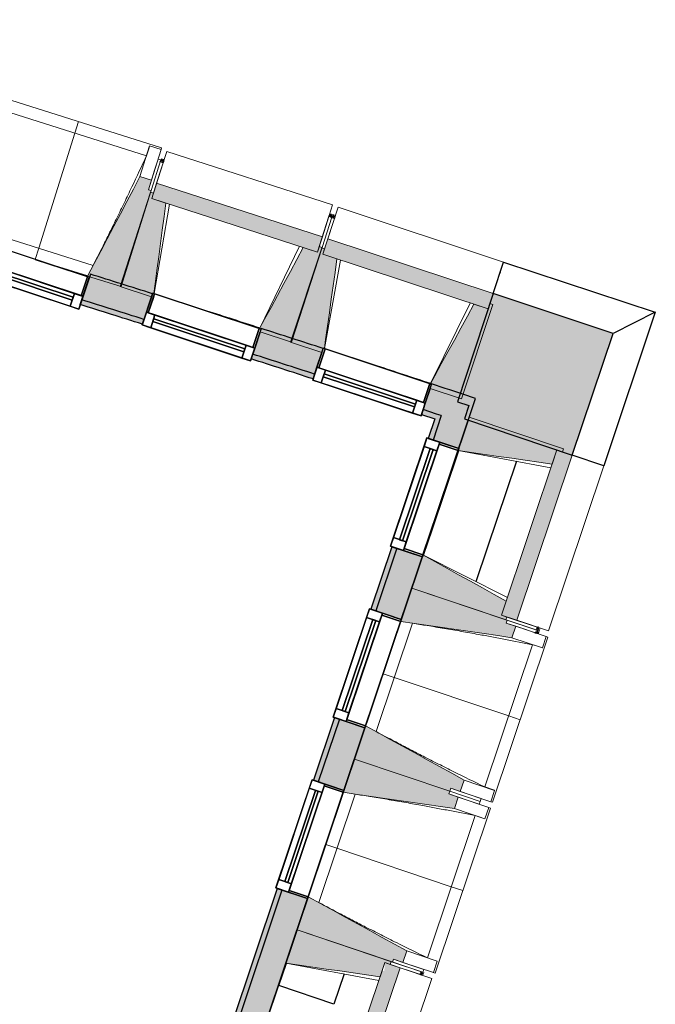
# Model space of a CAD drawing. Header units: centimetres. Extents: x -3926 to 10306, y -31136 to 469.
# Tile 127 of 148: x 1822 to 2140, y -3261 to -2769. Entities that reach past the tile are written whole.
import ezdxf

# ---------------------------------------------------------------- set-up
doc = ezdxf.new("R2010")
doc.units = ezdxf.units.CM
doc.linetypes.add('Tiret_2_', pattern=[0.25, 0.125, -0.125])
for name, color, linetype, lineweight in [('0-1', 7, 'Continuous', 5), ('COTGEN', 7, 'Continuous', 30), ('COTGEN-50', 7, 'Continuous', 30), ('MENUISERIES', 7, 'Continuous', 18), ('MENUISERIES-1', 7, 'Continuous', 25), ('MUR', 7, 'Continuous', 25), ('MUR_C', 7, 'Continuous', 25), ('OSSATURE', 7, 'Continuous', 18), ('OSSATURE_C', 7, 'Continuous', 18), ('SOL', 7, 'Continuous', 25), ('Z', 7, 'Continuous', 18)]:
    doc.layers.add(name, color=color, linetype=linetype, lineweight=lineweight)
doc.layers.add('A-ANNO-NPLT', color=7, linetype='Continuous', lineweight=25, plot=False)
for name, color, linetype, lineweight, true_color in [('A-GLAZ-GLAS', 7, 'Continuous', 25, 0x5c63b1), ('ANNOTATIONS-6', 4, 'Tiret_2_', 100, 0x00ffff), ('HACHURE-1', 7, 'Continuous', 25, 0x787878), ('HACHURE_C-1', 6, 'Continuous', 25, 0xff00ff), ('HACHURE_C-2', 6, 'Continuous', 5, 0xff00ff), ('MENUISERIES-2', 7, 'Continuous', 25, 0x5c63b1), ('MUR-1', 5, 'Continuous', 25, 0x0000ff), ('MUR_C-1', 6, 'Continuous', 25, 0xff00ff), ('OSSATURE-1', 7, 'Continuous', 5, 0x787878), ('OSSATURE-2', 5, 'Continuous', 25, 0x0000ff)]:
    doc.layers.add(name, color=color, linetype=linetype, lineweight=lineweight, true_color=true_color)
doc.styles.add('Trebuchet MS_1', font='trebuc.ttf', dxfattribs={"height": 12})
doc.dimstyles.new('Cotes_linéaires', dxfattribs={"dimscale": 30.48, "dimtxt": 12.371411, "dimasz": 0.520833, "dimexe": 0.328084, "dimexo": 0, "dimgap": 0.246063, "dimtad": 1, "dimlfac": 0.01, "dimrnd": 0.01, "dimzin": 0, "dimdsep": 46, "dimtxsty": 'Trebuchet MS_1', "dimblk1": 'OBLIQUE', "dimblk2": 'OBLIQUE', "dimsah": 1, "dimcen": 0.09, "dimazin": 0, "dimtfac": 1, "dimtdec": 4, "dimtix": 1, "dimtmove": 0, "dimatfit": 3, "dimfxl": 1, "dimtvp": 1, "dimtfill": 1, "dimtolj": 1, "dimtzin": 0, "dimarcsym": 2})

# ---------------------------------------------------------------- blocks, each defined once
blk = doc.blocks.new('XXX_VIDE FENETRE - 550-V19-2021_015_1113_DCE_1_100_N0_cloison')
at = {"layer": 'A-ANNO-NPLT'}
for p, q in [((-28.5, 0), (-28.5, -10)), ((-27.5, 0), (-28.5, 0)), ((-27.5, -10), (-27.5, 0)), ((28.5, 0), (27.5, 0)), ((27.5, 0), (27.5, -10)), ((28.5, -10), (28.5, 0)), ((-28.5, -10), (-27.5, -10)), ((-24, -10), (-28.5, -10)), ((-28.5, -10), (-28.5, -16.75)), ((-24, -16.75), (-24, -10)), ((24, -10), (24, -16.75)), ((28.5, -10), (24, -10)), ((27.5, -10), (28.5, -10)), ((28.5, -16.75), (28.5, -10)), ((-28.5, -16.75), (-24, -16.75)), ((24, -16.75), (28.5, -16.75))]:
    blk.add_line(p, q, dxfattribs=at)
at = {"layer": 'A-GLAZ-GLAS'}
for p, q in [((24, -12), (-24, -12)), ((-24, -12), (-24, -13.5)), ((-24, -13.5), (24, -13.5)), ((24, -13.5), (24, -12))]:
    blk.add_line(p, q, dxfattribs=at)
at = {"layer": 'MENUISERIES-1'}
for p, q in [((-28.5, 0), (28.5, 0)), ((-28.5, -10), (-28.5, 0)), ((-27.5, 0), (-27.5, -10)), ((27.5, 0), (-27.5, 0)), ((27.5, -10), (27.5, 0)), ((28.5, 0), (28.5, -10)), ((28.5, -10), (-28.5, -10)), ((-28.5, -16.75), (-28.5, -10)), ((-28.5, -10), (28.5, -10)), ((-27.5, -10), (27.5, -10)), ((-24, -10), (-24, -16.75)), ((24, -10), (-24, -10)), ((24, -16.75), (24, -10)), ((28.5, -10), (28.5, -16.75)), ((28.5, -16.75), (-28.5, -16.75)), ((-24, -16.75), (24, -16.75))]:
    blk.add_line(p, q, dxfattribs=at)
at = {"layer": 'MENUISERIES-2'}
for p, q in [((-24, -13.5), (-24, -12)), ((-24, -12), (24, -12)), ((24, -13.5), (-24, -13.5)), ((24, -12), (24, -13.5))]:
    blk.add_line(p, q, dxfattribs=at)
blk = doc.blocks.new('XXX_VIDE FENETRE - 550-V20-2021_015_1113_DCE_1_100_N0_cloison')
at = {"layer": 'A-ANNO-NPLT'}
for p, q in [((-28.5, 0), (-28.5, -10)), ((-27.5, 0), (-28.5, 0)), ((-27.5, -10), (-27.5, 0)), ((28.5, 0), (27.5, 0)), ((27.5, 0), (27.5, -10)), ((28.5, -10), (28.5, 0)), ((-28.5, -10), (-27.5, -10)), ((-24, -10), (-28.5, -10)), ((-28.5, -10), (-28.5, -16.75)), ((-24, -16.75), (-24, -10)), ((24, -10), (24, -16.75)), ((28.5, -10), (24, -10)), ((27.5, -10), (28.5, -10)), ((28.5, -16.75), (28.5, -10)), ((-28.5, -16.75), (-24, -16.75)), ((24, -16.75), (28.5, -16.75))]:
    blk.add_line(p, q, dxfattribs=at)
at = {"layer": 'A-GLAZ-GLAS'}
for p, q in [((24, -12), (-24, -12)), ((-24, -12), (-24, -13.5)), ((-24, -13.5), (24, -13.5)), ((24, -13.5), (24, -12))]:
    blk.add_line(p, q, dxfattribs=at)
at = {"layer": 'MENUISERIES-1'}
for p, q in [((-27.91, 0), (27.91, 0)), ((-27.5, 0), (-27.5, -10)), ((27.5, 0), (-27.5, 0)), ((27.5, -10), (27.5, 0)), ((-28.5, -10), (-28.5, -2.25)), ((28.5, -2.25), (28.5, -10)), ((28.5, -10), (-28.5, -10)), ((-28.5, -16.75), (-28.5, -10)), ((-28.5, -10), (28.5, -10)), ((-27.5, -10), (27.5, -10)), ((-24, -10), (-24, -16.75)), ((24, -10), (-24, -10)), ((24, -16.75), (24, -10)), ((28.5, -10), (28.5, -16.75)), ((28.5, -16.75), (-28.5, -16.75)), ((-24, -16.75), (24, -16.75))]:
    blk.add_line(p, q, dxfattribs=at)
at = {"layer": 'MENUISERIES-2'}
for p, q in [((-24, -13.5), (-24, -12)), ((-24, -12), (24, -12)), ((24, -13.5), (-24, -13.5)), ((24, -12), (24, -13.5))]:
    blk.add_line(p, q, dxfattribs=at)
blk = doc.blocks.new('XXX_VIDE FENETRE - 550-V21-2021_015_1113_DCE_1_100_N0_cloison')
at = {"layer": 'A-ANNO-NPLT'}
for p, q in [((-28.5, 0), (-28.5, -10)), ((-27.5, 0), (-28.5, 0)), ((-27.5, -10), (-27.5, 0)), ((28.5, 0), (27.5, 0)), ((27.5, 0), (27.5, -10)), ((28.5, -10), (28.5, 0)), ((-28.5, -10), (-27.5, -10)), ((-24, -10), (-28.5, -10)), ((-28.5, -10), (-28.5, -16.75)), ((-24, -16.75), (-24, -10)), ((24, -10), (24, -16.75)), ((28.5, -10), (24, -10)), ((27.5, -10), (28.5, -10)), ((28.5, -16.75), (28.5, -10)), ((-28.5, -16.75), (-24, -16.75)), ((24, -16.75), (28.5, -16.75))]:
    blk.add_line(p, q, dxfattribs=at)
at = {"layer": 'A-GLAZ-GLAS'}
for p, q in [((24, -12), (-24, -12)), ((-24, -12), (-24, -13.5)), ((-24, -13.5), (24, -13.5)), ((24, -13.5), (24, -12))]:
    blk.add_line(p, q, dxfattribs=at)
at = {"layer": 'MENUISERIES-1'}
for p, q in [((-27.85, 0), (27.78, 0)), ((-27.5, 0), (-27.5, -1.85)), ((27.5, 0), (-27.5, 0)), ((27.5, -10), (27.5, 0)), ((-28.5, -10), (-28.5, -1.92)), ((-27.5, -1.92), (-27.5, -10)), ((28.5, -1.51), (28.5, -10)), ((28.5, -10), (-28.5, -10)), ((-28.5, -16.75), (-28.5, -10)), ((-28.5, -10), (28.5, -10)), ((-27.5, -10), (27.5, -10)), ((-24, -10), (-24, -16.75)), ((24, -10), (-24, -10)), ((24, -16.75), (24, -10)), ((28.5, -10), (28.5, -16.75)), ((28.5, -16.75), (-28.5, -16.75)), ((-24, -16.75), (24, -16.75))]:
    blk.add_line(p, q, dxfattribs=at)
at = {"layer": 'MENUISERIES-2'}
for p, q in [((-24, -13.5), (-24, -12)), ((-24, -12), (24, -12)), ((24, -13.5), (-24, -13.5)), ((24, -12), (24, -13.5))]:
    blk.add_line(p, q, dxfattribs=at)
blk = doc.blocks.new('XXX_VIDE FENETRE - 550-V22-2021_015_1113_DCE_1_100_N0_cloison')
at = {"layer": 'A-ANNO-NPLT'}
for p, q in [((-28.5, 0), (-28.5, -10)), ((-27.5, 0), (-28.5, 0)), ((-27.5, -10), (-27.5, 0)), ((28.5, 0), (27.5, 0)), ((27.5, 0), (27.5, -10)), ((28.5, -10), (28.5, 0)), ((-28.5, -10), (-27.5, -10)), ((-24, -10), (-28.5, -10)), ((-28.5, -10), (-28.5, -16.75)), ((-24, -16.75), (-24, -10)), ((24, -10), (24, -16.75)), ((28.5, -10), (24, -10)), ((27.5, -10), (28.5, -10)), ((28.5, -16.75), (28.5, -10)), ((-28.5, -16.75), (-24, -16.75)), ((24, -16.75), (28.5, -16.75))]:
    blk.add_line(p, q, dxfattribs=at)
at = {"layer": 'A-GLAZ-GLAS'}
for p, q in [((24, -12), (-24, -12)), ((-24, -12), (-24, -13.5)), ((-24, -13.5), (24, -13.5)), ((24, -13.5), (24, -12))]:
    blk.add_line(p, q, dxfattribs=at)
at = {"layer": 'MENUISERIES-1'}
for p, q in [((-27.5, 0), (-27.5, -10)), ((27.5, 0), (-27.5, 0)), ((0, 0), (28.5, 0)), ((27.5, -10), (27.5, 0)), ((28.5, 0), (28.5, -10)), ((-28.5, -10), (-28.5, -0.49)), ((28.5, -10), (-28.5, -10)), ((-28.5, -16.75), (-28.5, -10)), ((-28.5, -10), (28.5, -10)), ((-27.5, -10), (27.5, -10)), ((-24, -10), (-24, -16.75)), ((24, -10), (-24, -10)), ((24, -16.75), (24, -10)), ((28.5, -10), (28.5, -16.75)), ((28.5, -16.75), (-28.5, -16.75)), ((-24, -16.75), (24, -16.75))]:
    blk.add_line(p, q, dxfattribs=at)
at = {"layer": 'MENUISERIES-2'}
for p, q in [((-24, -13.5), (-24, -12)), ((-24, -12), (24, -12)), ((24, -13.5), (-24, -13.5)), ((24, -12), (24, -13.5))]:
    blk.add_line(p, q, dxfattribs=at)
blk = doc.blocks.new('B02_ARC_rvt-1-2021_015_1113_DCE_1_100_N0_cloison')
at = {"layer": 'HACHURE_C-1'}
h = blk.add_hatch(color=256, dxfattribs=at)
h.paths.add_polyline_path([(2029.51, -2968.53), (2030.31, -2966.16), (2023.62, -2963.95), (2022.83, -2966.33), (2026.96, -2967.69)])
h.paths.add_polyline_path([(1968.65, -2948.64), (1969.43, -2946.26), (1938.47, -2936.27), (1937.69, -2938.64), (1968.46, -2948.58)])
h.paths.add_polyline_path([(1883.38, -2921.31), (1884.17, -2918.93), (1853.17, -2909.15), (1852.38, -2911.52), (1883.25, -2921.27)])
h.paths.add_polyline_path([(1797.96, -2894.55), (1798.74, -2892.17), (1767.93, -2882.67), (1767.2, -2885.06), (1797.52, -2894.41)])
h.paths.add_polyline_path([(1712.67, -2868.44), (1713.41, -2866.05), (1682.36, -2856.7), (1681.64, -2859.1), (1712.25, -2868.32)])
h.paths.add_polyline_path([(1627.01, -2842.84), (1627.73, -2840.44), (1596.53, -2831.27), (1595.81, -2833.67), (1626.69, -2842.74)])
h.paths.add_polyline_path([(1541.07, -2817.77), (1541.79, -2815.37), (1510.53, -2806.41), (1509.81, -2808.8), (1540.88, -2817.71)])
h.paths.add_polyline_path([(1454.96, -2793.26), (1455.68, -2790.87), (1425, -2782.28), (1424.33, -2784.69), (1454.88, -2793.24)])
h = blk.add_hatch(color=256, dxfattribs=at)
h.paths.add_polyline_path([(1849.21, -3555.57), (1965.92, -3208.12), (1953.12, -3203.82), (1836.41, -3551.3), (1846.9, -3554.8)])
h.paths.add_polyline_path([(1984.07, -3154.08), (1994.57, -3122.8), (1981.78, -3118.5), (1971.27, -3149.79), (1983.75, -3153.98)])
h.paths.add_polyline_path([(2012.72, -3068.77), (2023.23, -3037.49), (2010.43, -3033.19), (1999.93, -3064.47), (2012.4, -3068.66)])
h.paths.add_polyline_path([(2041.38, -2983.45), (2049.8, -2958.37), (2036.98, -2954.14), (2028.58, -2979.15), (2041.06, -2983.35)])
at = {"layer": 'HACHURE_C-2'}
h = blk.add_hatch(color=256, dxfattribs=at)
h.paths.add_polyline_path([(2032.68, -2966.94), (2036.98, -2954.14), (2027.86, -2951.14), (2023.62, -2963.95), (2031.5, -2966.55)])
h.paths.add_polyline_path([(1969.43, -2946.26), (1973.68, -2933.45), (1942.72, -2923.45), (1938.47, -2936.27), (1968.65, -2946.01)])
h.paths.add_polyline_path([(1884.17, -2918.93), (1888.38, -2906.11), (1857.41, -2896.33), (1853.17, -2909.15), (1883.38, -2918.69)])
h.paths.add_polyline_path([(1798.74, -2892.17), (1802.99, -2879.36), (1771.9, -2869.77), (1767.93, -2882.67), (1797.96, -2891.93)])
h.paths.add_polyline_path([(1713.41, -2866.05), (1717.37, -2853.15), (1686.23, -2843.77), (1682.36, -2856.7), (1712.67, -2865.83)])
h.paths.add_polyline_path([(1627.73, -2840.44), (1631.6, -2827.51), (1600.4, -2818.34), (1596.53, -2831.27), (1627.01, -2840.23)])
h.paths.add_polyline_path([(1541.79, -2815.37), (1545.66, -2802.44), (1514.4, -2793.47), (1510.53, -2806.41), (1541.07, -2815.17)])
h.paths.add_polyline_path([(1455.68, -2790.87), (1459.55, -2777.93), (1428.64, -2769.29), (1425, -2782.28), (1454.96, -2790.67)])
h = blk.add_hatch(color=256, dxfattribs=at)
h.paths.add_polyline_path([(1837.2, -3548.93), (1953.12, -3203.82), (1950.75, -3203.02), (1834.83, -3548.14), (1836.41, -3548.66)])
h.paths.add_polyline_path([(1971.27, -3149.79), (1981.78, -3118.5), (1979.41, -3117.71), (1968.9, -3148.99)])
h.paths.add_polyline_path([(1999.93, -3064.47), (2010.43, -3033.19), (2008.06, -3032.39), (1997.56, -3063.67)])
h.paths.add_polyline_path([(2028.58, -2979.15), (2032.68, -2966.94), (2030.31, -2966.16), (2026.21, -2978.36)])
at = {"layer": 'MUR'}
for p, q in [((1852.38, -2911.52), (1857, -2897.57)), ((1887.92, -2907.62), (1883.38, -2921.31)), ((1937.69, -2938.64), (1942.15, -2925.15)), ((1973.02, -2935.43), (1968.65, -2948.64)), ((2022.83, -2966.33), (2027.13, -2953.36)), ((2041.38, -2983.45), (2026.21, -2978.36)), ((2041.38, -2983.45), (2023.23, -3037.49)), ((2008.06, -3032.39), (2023.23, -3037.49)), ((2012.72, -3068.77), (1997.56, -3063.67)), ((2012.72, -3068.77), (1994.57, -3122.8)), ((1979.41, -3117.71), (1994.57, -3122.8)), ((1984.07, -3154.08), (1968.9, -3148.99)), ((1984.07, -3154.08), (1965.92, -3208.12)), ((1950.75, -3203.02), (1965.92, -3208.12))]:
    blk.add_line(p, q, dxfattribs=at)
for start, end in [(72.178878, 72.296063), (71.801413, 71.919022)]:
    blk.add_arc((-2221.98, -15876.35), 13605.96, start, end, dxfattribs=at)
at = {"layer": 'MUR_C-1'}
for p, q in [((1857.41, -2896.33), (1852.38, -2911.52)), ((1883.38, -2921.31), (1888.41, -2906.12)), ((1942.72, -2923.45), (1937.69, -2938.64)), ((1968.65, -2948.64), (1973.68, -2933.45)), ((2027.86, -2951.14), (2022.83, -2966.33)), ((2034.61, -2953.36), (2027.86, -2951.14)), ((2041.38, -2983.45), (2049.8, -2958.37)), ((2030.31, -2966.16), (2023.62, -2963.95)), ((2022.83, -2966.33), (2029.51, -2968.53)), ((2029.51, -2968.53), (2026.21, -2978.36)), ((2032.68, -2966.94), (2028.58, -2979.15)), ((2026.21, -2978.36), (2041.38, -2983.45)), ((2008.06, -3032.39), (1997.56, -3063.67)), ((2023.23, -3037.49), (2008.06, -3032.39)), ((2010.43, -3033.19), (1999.93, -3064.47)), ((2012.72, -3068.77), (2023.23, -3037.49)), ((1997.56, -3063.67), (2012.72, -3068.77)), ((1979.41, -3117.71), (1968.9, -3148.99)), ((1981.78, -3118.5), (1971.27, -3149.79)), ((1994.57, -3122.8), (1979.41, -3117.71)), ((1984.07, -3154.08), (1994.57, -3122.8)), ((1968.9, -3148.99), (1984.07, -3154.08)), ((1950.75, -3203.02), (1834.83, -3548.14)), ((1953.12, -3203.82), (1837.2, -3548.93)), ((1965.92, -3208.12), (1950.75, -3203.02)), ((1850.01, -3553.2), (1965.92, -3208.12))]:
    blk.add_line(p, q, dxfattribs=at)
at = {"layer": 'MUR_C-1', "flags": 128}
for points in [[(2036.98, -2954.14), (2035.8, -2953.75), (2034.61, -2953.36)], [(2049.8, -2958.37), (2043.39, -2956.26), (2036.98, -2954.14)], [(2032.68, -2966.94), (2031.5, -2966.55), (2030.31, -2966.16)]]:
    blk.add_lwpolyline(points, dxfattribs=at)
at = {"layer": 'MUR_C-1'}
for radius, start, end in [(13605.96, 72.416087, 72.552982), (13592.46, 72.41683, 72.553861), (13589.96, 72.416968, 72.554024), (13605.96, 72.03904, 72.176041), (13589.96, 72.039477, 72.17664), (13592.46, 72.039409, 72.176546)]:
    blk.add_arc((-2221.98, -15876.35), radius, start, end, dxfattribs=at)
at = {"layer": 'SOL'}
for p, q in [((1926.82, -2918.35), (1929.84, -2919.32)), ((1929.84, -2919.32), (1926.82, -2918.35)), ((2046.15, -2969.23), (1846.52, -3563.6)), ((1846.52, -3563.6), (2046.15, -2969.23))]:
    blk.add_line(p, q, dxfattribs=at)
at = {"layer": 'MENUISERIES'}
for name, p, rotation in [('XXX_VIDE FENETRE - 550-V22-2021_015_1113_DCE_1_100_N0_cloison', (1829.84, -2888.94), 341.6678189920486), ('XXX_VIDE FENETRE - 550-V21-2021_015_1113_DCE_1_100_N0_cloison', (1915.58, -2914.76), 341.6678189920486), ('XXX_VIDE FENETRE - 550-V20-2021_015_1113_DCE_1_100_N0_cloison', (2000.78, -2942.27), 341.6678189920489), ('XXX_VIDE FENETRE - 550-V19-2021_015_1113_DCE_1_100_N0_cloison', (2032.3, -3010.47), 251.4335275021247), ('XXX_VIDE FENETRE - 550-V19-2021_015_1113_DCE_1_100_N0_cloison', (2003.65, -3095.79), 251.4335275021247), ('XXX_VIDE FENETRE - 550-V19-2021_015_1113_DCE_1_100_N0_cloison', (1974.99, -3181.1), 251.4335275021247)]:
    blk.add_blockref(name, p, dxfattribs=dict(at, rotation=rotation))
blk = doc.blocks.new('20_MUR PREFA_01 - MODULE_01-3123087-2021_015_1113_DCE_1_100_N0_cloison')
at = {"layer": 'Z'}
for p, q in [((0, 72.21), (0, 66.14)), ((0, 66.14), (0, 5.85)), ((0, 0.07), (0, 5.85))]:
    blk.add_line(p, q, dxfattribs=at)
blk = doc.blocks.new('Murs 1 - Murs 1-3189767-2021_015_1113_DCE_1_100_N0_cloison')
at = {"layer": 'HACHURE-1'}
blk.add_hatch(color=256, dxfattribs=at).paths.add_polyline_path([(2098.09, -2986.68), (2118.5, -2925.92), (2058.6, -2906.07), (2040.73, -2960.01), (2046.47, -2961.91), (2044.23, -2968.59), (2077.85, -2979.88)])
at = {"layer": 'MUR'}
for p, q in [((2058.6, -2906.07), (2063.83, -2890.28)), ((2063.83, -2890.28), (2139.59, -2915.38)), ((2139.59, -2915.38), (2113.87, -2991.98)), ((2139.59, -2915.38), (2118.5, -2925.92)), ((2113.87, -2991.98), (2098.09, -2986.68))]:
    blk.add_line(p, q, dxfattribs=at)
at = {"layer": 'MUR_C'}
for p, q in [((2058.6, -2906.07), (2040.73, -2960.01)), ((2118.5, -2925.92), (2058.6, -2906.07)), ((2098.09, -2986.68), (2118.5, -2925.92)), ((2040.73, -2960.01), (2046.47, -2961.91)), ((2046.47, -2961.91), (2044.23, -2968.59)), ((2044.23, -2968.59), (2098.09, -2986.68))]:
    blk.add_line(p, q, dxfattribs=at)
blk = doc.blocks.new('B02_DC_STR_rvt-1-2021_015_1113_DCE_1_100_N0_cloison')
at = {"layer": 'OSSATURE-1'}
for points in [[(1872.74, -2902.53), (1887.83, -2854.63), (1886.4, -2854.18), (1887.91, -2849.41), (1882.18, -2847.61), (1856.05, -2897.27), (1869.12, -2901.39)], [(1970.81, -2885.31), (1973.29, -2877.64), (1890.51, -2850.88), (1888.03, -2858.56), (1963.77, -2883.04)], [(1887.92, -2907.62), (1888.52, -2905.79), (1889.14, -2906), (1895.11, -2860.85), (1888.03, -2858.56), (1888.91, -2855.82), (1887.48, -2855.36), (1872.23, -2902.55), (1885.38, -2906.8)], [(2056.06, -2913.73), (2058.6, -2906.07), (1976.01, -2878.71), (1973.48, -2886.37), (2049.24, -2911.47)], [(1957.87, -2930.23), (1973.12, -2883.04), (1971.69, -2882.58), (1970.81, -2885.31), (1963.72, -2883.04), (1941.94, -2923.49), (1942.63, -2923.72), (1942.15, -2925.15), (1954.08, -2929.01)], [(1973.02, -2935.43), (1973.73, -2933.3), (1974.29, -2933.49), (1980.54, -2888.71), (1973.48, -2886.37), (1974.38, -2883.64), (1972.96, -2883.16), (1957.36, -2930.24), (1970.58, -2934.62)], [(2042.79, -2958.55), (2058.39, -2911.47), (2056.97, -2911), (2056.06, -2913.73), (2049, -2911.39), (2027.27, -2951.04), (2027.83, -2951.23), (2027.13, -2953.36), (2042.03, -2958.3)], [(2088.07, -2991.16), (2090.44, -2984.11), (2093.17, -2985.03), (2093.65, -2983.6), (2046.63, -2967.81), (2041.06, -2984.4), (2081.36, -2990.2)], [(2070.39, -3069.15), (2098.09, -2986.68), (2090.44, -2984.11), (2062.74, -3066.58), (2065.47, -3067.5)], [(2064.99, -3068.92), (2065.47, -3067.5), (2062.74, -3066.58), (2065.11, -3059.53), (2023.55, -3036.54), (2017.98, -3053.13), (2062.74, -3068.16)], [(2067.94, -3077.82), (2069.85, -3072.13), (2065.11, -3070.54), (2065.58, -3069.12), (2017.98, -3053.13), (2012.4, -3069.72), (2065.58, -3077.48)], [(2042.15, -3154.6), (2044.06, -3148.92), (1994.89, -3121.85), (1989.32, -3138.44), (2036.93, -3154.43), (2037.41, -3153.01), (2041.64, -3154.43)], [(2039.28, -3163.14), (2041.19, -3157.45), (2036.45, -3155.86), (2036.93, -3154.43), (1989.32, -3138.44), (1983.75, -3155.03), (2036.93, -3162.79)], [(2013.49, -3239.92), (2015.4, -3234.23), (1966.24, -3207.17), (1960.66, -3223.76), (2008.27, -3239.75), (2008.75, -3238.33), (2010.34, -3238.86)], [(2002.1, -3247.11), (2004.47, -3240.06), (2007.2, -3240.97), (2007.68, -3239.55), (1960.66, -3223.76), (1955.09, -3240.35), (1995.39, -3246.15)], [(1984.42, -3325.1), (2012.12, -3242.63), (2004.47, -3240.06), (2004.28, -3244.21), (2003.08, -3244.21), (1976.77, -3322.53), (1979.5, -3323.44)]]:
    blk.add_hatch(color=256, dxfattribs=at).paths.add_polyline_path(points)
at = {"layer": 'ANNOTATIONS-6'}
for p, q in [((1892.61, -2839.49), (1894.04, -2839.95)), ((1976.77, -2866.88), (1979.62, -2867.82)), ((2080.35, -3075.66), (2081.31, -3072.82)), ((2022.73, -3246.19), (2023.21, -3244.77))]:
    blk.add_line(p, q, dxfattribs=at)
at = {"layer": 'MUR'}
for p, q in [((2028.15, -3023.94), (2041.43, -2984.45)), ((2070.24, -2989.76), (2055.63, -3033.18)), ((2023.85, -3036.71), (2028.15, -3023.94)), ((2055.63, -3033.18), (2050.02, -3049.86)), ((1951.6, -3251.51), (1955.35, -3240.39)), ((1984.16, -3245.69), (1979.09, -3260.76)), ((1979.09, -3260.76), (1951.6, -3251.51))]:
    blk.add_line(p, q, dxfattribs=at)
at = {"layer": 'OSSATURE'}
for p, q in [((1893.01, -2833.22), (1810.04, -2807.06)), ((1885.44, -2837.19), (1813.96, -2814.66)), ((1887.02, -2832.28), (1882.18, -2847.61)), ((1887.01, -2832.3), (1887.02, -2832.28)), ((1887.02, -2832.28), (1892.74, -2834.08)), ((1892.74, -2834.08), (1887.91, -2849.41)), ((1890.51, -2850.88), (1895.63, -2835.04)), ((1893.01, -2833.22), (1892.73, -2834.1)), ((1978.41, -2861.8), (1895.63, -2835.04)), ((1892.67, -2839.3), (1887.83, -2854.63)), ((1888.91, -2855.82), (1893.8, -2840.69)), ((1891.24, -2838.85), (1889.49, -2844.38)), ((1892.67, -2839.3), (1891.24, -2838.85)), ((1892.38, -2840.22), (1893.8, -2840.69)), ((1889.49, -2844.38), (1886.4, -2854.18)), ((1896.94, -2861.44), (1889.21, -2906.02)), ((1978.41, -2861.8), (1973.29, -2877.64)), ((1976.01, -2878.71), (1981.25, -2862.91)), ((2063.83, -2890.28), (1981.25, -2862.91)), ((1976.58, -2867.44), (1971.69, -2882.58)), ((1978.01, -2867.91), (1973.12, -2883.04)), ((1974.38, -2883.64), (1979.38, -2868.54)), ((1976.58, -2867.44), (1978.01, -2867.91)), ((1977.96, -2868.07), (1979.38, -2868.54)), ((1804.37, -2874.85), (1858.78, -2892)), ((1942.01, -2923.22), (1961.89, -2882.43)), ((1856.08, -2897.21), (1829.84, -2888.94)), ((1982.37, -2889.31), (1974.37, -2933.52)), ((2063.83, -2890.28), (2058.6, -2906.07)), ((2061.97, -2895.9), (2056.97, -2911)), ((2027.23, -2950.93), (2047.16, -2910.78)), ((2087.46, -2992.99), (2041.06, -2984.4)), ((2093.17, -2985.03), (2108.25, -2990.09)), ((2098.09, -2986.68), (2113.87, -2991.98)), ((2086.16, -3074.45), (2113.87, -2991.98)), ((2023.55, -3036.54), (2065.73, -3057.7)), ((1994.95, -3121.89), (2012.47, -3069.73)), ((2018.27, -3070.61), (2000.11, -3124.69)), ((2080.07, -3073.98), (2064.99, -3068.92)), ((2065.11, -3070.54), (2074.85, -3073.81)), ((2080.54, -3072.56), (2065.47, -3067.5)), ((2065.58, -3069.12), (2080.83, -3074.24)), ((2069.85, -3072.13), (2085.09, -3077.25)), ((2086.16, -3074.45), (2070.39, -3069.15)), ((2074.85, -3073.81), (2080.35, -3075.66)), ((2080.54, -3072.56), (2080.07, -3073.98)), ((2080.35, -3075.66), (2080.83, -3074.24)), ((2054.42, -3152.37), (2078.28, -3081.32)), ((2058.24, -3160.01), (2085.95, -3077.54)), ((2067.94, -3077.82), (2083.18, -3082.94)), ((2085.09, -3077.25), (2083.18, -3082.94)), ((2085.06, -3077.24), (2085.95, -3077.54)), ((2083.18, -3082.94), (2083.15, -3082.93)), ((2059.3, -3154.04), (2044.06, -3148.92)), ((1966.3, -3207.2), (1983.82, -3155.04)), ((2036.45, -3155.86), (2046.19, -3159.13)), ((2052.17, -3159.55), (2036.93, -3154.43)), ((2036.93, -3154.43), (2052.17, -3159.55)), ((2047.15, -3156.28), (2037.41, -3153.01)), ((2057.39, -3159.72), (2042.15, -3154.6)), ((2059.3, -3154.04), (2057.39, -3159.72)), ((2059.27, -3154.02), (2059.3, -3154.04)), ((1989.62, -3155.92), (1971.45, -3210)), ((2041.19, -3157.45), (2056.43, -3162.57)), ((2046.19, -3159.13), (2051.69, -3160.98)), ((2052.65, -3158.13), (2047.15, -3156.28)), ((2051.69, -3160.98), (2052.17, -3159.55)), ((2052.17, -3159.55), (2052.65, -3158.13)), ((2058.24, -3160.01), (2057.36, -3159.72)), ((2029.59, -3245.33), (2057.29, -3162.86)), ((2039.28, -3163.14), (2054.52, -3168.26)), ((2056.43, -3162.57), (2054.52, -3168.26)), ((2056.41, -3162.56), (2057.29, -3162.86)), ((2025.76, -3237.69), (2049.62, -3166.64)), ((2054.52, -3168.26), (2054.5, -3168.25)), ((2030.64, -3239.35), (2015.4, -3234.23)), ((2018.49, -3241.6), (2008.75, -3238.33)), ((2030.64, -3239.35), (2028.73, -3245.04)), ((2030.62, -3239.34), (2030.64, -3239.35)), ((2001.49, -3248.94), (1955.09, -3240.35)), ((2007.2, -3240.97), (2022.28, -3246.04)), ((2007.68, -3239.55), (2022.75, -3244.61)), ((2023.51, -3244.87), (2008.27, -3239.75)), ((2012.12, -3242.63), (2027.9, -3247.92)), ((2028.73, -3245.04), (2013.49, -3239.92)), ((2023.99, -3243.45), (2018.49, -3241.6)), ((2023.51, -3244.87), (2023.99, -3243.45)), ((2000.2, -3330.4), (2027.9, -3247.92)), ((2022.75, -3244.61), (2022.28, -3246.04)), ((2029.59, -3245.33), (2028.71, -3245.03))]:
    blk.add_line(p, q, dxfattribs=at)
at = {"layer": 'OSSATURE', "flags": 128}
for points in [[(1885.44, -2837.19), (1885.76, -2836.21), (1886.07, -2835.23), (1886.38, -2834.26), (1886.69, -2833.28), (1887.01, -2832.3)], [(2083.15, -3082.93), (2082.18, -3082.61), (2081.2, -3082.29), (2080.23, -3081.97), (2079.25, -3081.64), (2078.28, -3081.32)], [(2054.42, -3152.37), (2055.39, -3152.7), (2056.36, -3153.03), (2057.33, -3153.36), (2058.3, -3153.69), (2059.27, -3154.02)], [(2054.5, -3168.25), (2053.52, -3167.93), (2052.55, -3167.6), (2051.57, -3167.28), (2050.6, -3166.96), (2049.62, -3166.64)], [(2025.76, -3237.69), (2026.73, -3238.02), (2027.7, -3238.35), (2028.67, -3238.68), (2029.65, -3239.01), (2030.62, -3239.34)]]:
    blk.add_lwpolyline(points, dxfattribs=at)
at = {"layer": 'OSSATURE'}
for points, knots in [([(1858.77, -2892), (1860.7, -2888.24), (1863.65, -2882.42), (1867.59, -2874.51), (1870.89, -2867.81), (1874.41, -2860.57), (1879.37, -2850.2), (1883.03, -2842.4), (1885.44, -2837.19)], [0.0183438, 0.0183438, 0.0183438, 0.0183438, 0.2222222, 0.3333333, 0.4444444, 0.5833333, 0.7222222, 1, 1, 1, 1]), ([(2078.28, -3081.32), (2073.77, -3080.43), (2067, -3079.11), (2057.97, -3077.42), (2050.62, -3076.07), (2042.7, -3074.66), (2034.19, -3073.2), (2026.05, -3071.85), (2020.74, -3071), (2018.27, -3070.62)], [0, 0, 0, 0, 0.2222222, 0.3333333, 0.4444444, 0.5833333, 0.7222222, 0.8611111, 0.9816328, 0.9816328, 0.9816328, 0.9816328]), ([(2000.11, -3124.68), (2003.83, -3126.68), (2009.6, -3129.74), (2017.43, -3133.82), (2024.07, -3137.25), (2031.25, -3140.9), (2041.52, -3146.05), (2049.25, -3149.86), (2054.42, -3152.37)], [0.0183438, 0.0183438, 0.0183438, 0.0183438, 0.2222222, 0.3333333, 0.4444444, 0.5833333, 0.7222222, 1, 1, 1, 1]), ([(2049.62, -3166.64), (2045.12, -3165.74), (2038.35, -3164.43), (2029.32, -3162.74), (2021.96, -3161.39), (2014.04, -3159.98), (2005.54, -3158.51), (1997.39, -3157.16), (1992.08, -3156.32), (1989.61, -3155.93)], [0, 0, 0, 0, 0.2222222, 0.3333333, 0.4444444, 0.5833333, 0.7222222, 0.8611111, 0.9816328, 0.9816328, 0.9816328, 0.9816328]), ([(1971.46, -3209.99), (1975.18, -3211.99), (1980.94, -3215.05), (1988.77, -3219.14), (1995.42, -3222.56), (2002.59, -3226.21), (2012.87, -3231.37), (2020.59, -3235.17), (2025.76, -3237.69)], [0.0183438, 0.0183438, 0.0183438, 0.0183438, 0.2222222, 0.3333333, 0.4444444, 0.5833333, 0.7222222, 1, 1, 1, 1])]:
    blk.add_open_spline(points, degree=3, knots=knots, dxfattribs=at)
at = {"layer": 'OSSATURE_C'}
for p, q in [((1887.91, -2849.41), (1882.18, -2847.61)), ((1886.4, -2854.18), (1887.91, -2849.41)), ((1890.51, -2850.88), (1888.03, -2858.56)), ((1973.29, -2877.64), (1890.51, -2850.88)), ((1887.48, -2855.36), (1872.23, -2902.55)), ((1872.74, -2902.53), (1887.83, -2854.63)), ((1887.83, -2854.63), (1886.4, -2854.18)), ((1888.91, -2855.82), (1887.48, -2855.36)), ((1888.03, -2858.56), (1888.91, -2855.82)), ((1895.11, -2860.85), (1888.03, -2858.56)), ((1888.03, -2858.56), (1970.81, -2885.31)), ((1970.81, -2885.31), (1973.29, -2877.64)), ((1976.01, -2878.71), (1973.48, -2886.37)), ((2058.6, -2906.07), (1976.01, -2878.71)), ((1972.96, -2883.16), (1957.36, -2930.24)), ((1957.87, -2930.23), (1973.12, -2883.04)), ((1970.81, -2885.31), (1963.73, -2883.03)), ((1971.69, -2882.58), (1970.81, -2885.31)), ((1973.12, -2883.04), (1971.69, -2882.58)), ((1974.38, -2883.64), (1972.96, -2883.16)), ((1973.48, -2886.37), (1974.38, -2883.64)), ((1980.54, -2888.71), (1973.48, -2886.37)), ((1973.48, -2886.37), (2056.06, -2913.73)), ((1856.05, -2897.27), (1872.74, -2902.53)), ((1872.23, -2902.55), (1887.92, -2907.62)), ((1888.88, -2907.93), (1888.89, -2907.86)), ((2056.06, -2913.73), (2058.6, -2906.07)), ((2042.79, -2958.55), (2058.39, -2911.47)), ((2056.06, -2913.73), (2049, -2911.39)), ((2056.97, -2911), (2056.06, -2913.73)), ((2058.39, -2911.47), (2056.97, -2911)), ((1942.15, -2925.15), (1957.87, -2930.23)), ((1957.36, -2930.24), (1973.02, -2935.43)), ((2027.13, -2953.36), (2042.79, -2958.55)), ((2046.63, -2967.81), (2041.06, -2984.4)), ((2093.65, -2983.6), (2046.63, -2967.81)), ((2093.17, -2985.03), (2093.65, -2983.6)), ((2090.44, -2984.11), (2062.74, -3066.58)), ((2070.39, -3069.15), (2098.09, -2986.68)), ((2088.07, -2991.16), (2090.44, -2984.11)), ((2090.44, -2984.11), (2093.17, -2985.03)), ((2098.09, -2986.68), (2090.44, -2984.11)), ((2023.55, -3036.54), (2017.98, -3053.13)), ((2017.98, -3053.13), (2012.4, -3069.72)), ((2017.98, -3053.13), (2064.99, -3068.92)), ((2065.58, -3069.12), (2017.98, -3053.13)), ((2062.74, -3066.58), (2065.11, -3059.53)), ((2065.47, -3067.5), (2062.74, -3066.58)), ((2062.74, -3066.58), (2070.39, -3069.15)), ((2064.99, -3068.92), (2065.47, -3067.5)), ((2065.11, -3070.54), (2065.58, -3069.12)), ((2069.85, -3072.13), (2065.11, -3070.54)), ((2067.94, -3077.82), (2069.85, -3072.13)), ((1994.89, -3121.85), (1989.32, -3138.44)), ((1989.32, -3138.44), (1983.75, -3155.03)), ((1989.32, -3138.44), (2036.93, -3154.43)), ((2036.93, -3154.43), (1989.32, -3138.44)), ((2042.15, -3154.6), (2044.06, -3148.92)), ((2036.45, -3155.86), (2036.93, -3154.43)), ((2041.19, -3157.45), (2036.45, -3155.86)), ((2036.93, -3154.43), (2037.41, -3153.01)), ((2037.41, -3153.01), (2042.15, -3154.6)), ((2039.28, -3163.14), (2041.19, -3157.45)), ((1966.24, -3207.17), (1960.66, -3223.76)), ((1960.66, -3223.76), (1955.09, -3240.35)), ((1960.66, -3223.76), (2008.27, -3239.75)), ((2007.68, -3239.55), (1960.66, -3223.76)), ((2013.49, -3239.92), (2015.4, -3234.23)), ((2008.27, -3239.75), (2008.75, -3238.33)), ((2008.75, -3238.33), (2013.49, -3239.92)), ((2004.47, -3240.06), (1976.77, -3322.53)), ((1984.42, -3325.1), (2012.12, -3242.63)), ((2002.1, -3247.11), (2004.47, -3240.06)), ((2004.47, -3240.06), (2007.2, -3240.97)), ((2012.12, -3242.63), (2004.47, -3240.06)), ((2007.2, -3240.97), (2007.68, -3239.55))]:
    blk.add_line(p, q, dxfattribs=at)
at = {"layer": 'OSSATURE_C', "flags": 128}
for points in [[(1882.18, -2847.61), (1878.92, -2853.82), (1875.65, -2860.03), (1872.38, -2866.23), (1869.12, -2872.44), (1865.85, -2878.65), (1862.58, -2884.86), (1859.31, -2891.06), (1856.05, -2897.27)], [(1889.14, -2906), (1889.77, -2901.21), (1890.66, -2894.48), (1891.55, -2887.75), (1892.44, -2881.03), (1893.33, -2874.3), (1894.22, -2867.57), (1895.11, -2860.85)], [(1963.73, -2883.03), (1960.51, -2889), (1957.29, -2894.97), (1954.08, -2900.95), (1950.86, -2906.92), (1947.65, -2912.9), (1944.43, -2918.87), (1941.94, -2923.49)], [(1974.29, -2933.49), (1974.91, -2929.03), (1975.85, -2922.31), (1976.79, -2915.59), (1977.72, -2908.87), (1978.66, -2902.15), (1979.6, -2895.43), (1980.54, -2888.71)], [(2049, -2911.39), (2045.74, -2917.34), (2042.48, -2923.29), (2039.22, -2929.24), (2035.96, -2935.19), (2032.7, -2941.14), (2029.44, -2947.1), (2027.27, -2951.04)], [(2041.06, -2984.4), (2047.78, -2985.37), (2054.49, -2986.33), (2061.21, -2987.3), (2067.92, -2988.27), (2074.64, -2989.23), (2081.36, -2990.2), (2088.07, -2991.16)], [(2065.11, -3059.53), (2059.17, -3056.24), (2053.24, -3052.96), (2047.3, -3049.67), (2041.36, -3046.39), (2035.42, -3043.11), (2029.49, -3039.82), (2023.55, -3036.54)], [(2012.4, -3069.72), (2019.35, -3070.73), (2026.29, -3071.74), (2033.23, -3072.76), (2040.17, -3073.77), (2047.11, -3074.78), (2054.05, -3075.79), (2060.99, -3076.81), (2067.94, -3077.82)], [(2044.06, -3148.92), (2037.91, -3145.53), (2031.76, -3142.15), (2025.62, -3138.77), (2019.47, -3135.39), (2013.33, -3132), (2007.18, -3128.62), (2001.04, -3125.24), (1994.89, -3121.85)], [(1983.75, -3155.03), (1990.69, -3156.05), (1997.63, -3157.06), (2004.57, -3158.07), (2011.51, -3159.08), (2018.46, -3160.1), (2025.4, -3161.11), (2032.34, -3162.12), (2039.28, -3163.14)], [(2015.4, -3234.23), (2009.25, -3230.85), (2003.11, -3227.47), (1996.96, -3224.08), (1990.82, -3220.7), (1984.67, -3217.32), (1978.53, -3213.94), (1972.38, -3210.55), (1966.24, -3207.17)], [(1955.09, -3240.35), (1961.81, -3241.31), (1968.52, -3242.28), (1975.24, -3243.25), (1981.96, -3244.21), (1988.67, -3245.18), (1995.39, -3246.15), (2002.1, -3247.11)]]:
    blk.add_lwpolyline(points, dxfattribs=at)
at = {"layer": 'SOL'}
for p, q in [((1894.04, -2839.95), (1892.61, -2839.49)), ((1893.8, -2840.69), (1894.04, -2839.95)), ((1976.77, -2866.88), (1976.58, -2867.44)), ((1979.62, -2867.82), (1976.77, -2866.88)), ((1979.38, -2868.54), (1979.62, -2867.82)), ((2062.14, -2895.37), (2061.97, -2895.9)), ((2108.25, -2990.09), (2109.15, -2990.39)), ((2081.31, -3072.82), (2080.35, -3075.66)), ((2080.35, -3075.66), (2080.83, -3074.24)), ((2081.31, -3072.82), (2080.54, -3072.56)), ((2080.83, -3074.24), (2081.31, -3072.82)), ((2022.28, -3246.04), (2022.73, -3246.19)), ((2023.21, -3244.77), (2022.73, -3246.19)), ((2022.73, -3246.19), (2023.21, -3244.77))]:
    blk.add_line(p, q, dxfattribs=at)
at = {"layer": 'MUR-1'}
blk.add_blockref('Murs 1 - Murs 1-3189767-2021_015_1113_DCE_1_100_N0_cloison', (0, 0), dxfattribs=at)
at = {"layer": 'OSSATURE-2'}
for p, rotation in [((1829.82, -2889.01), 342.5060106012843), ((2003.65, -3095.79), 251.4335275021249), ((1974.99, -3181.1), 251.4335275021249)]:
    blk.add_blockref('20_MUR PREFA_01 - MODULE_01-3123087-2021_015_1113_DCE_1_100_N0_cloison', p, dxfattribs=dict(at, rotation=rotation))
blk = doc.blocks.new('DIMBLOCK42-2021_015_1113_DCE_1_100_N0_cloison')
at = {"layer": 'COTGEN-50'}
for p, q in [((-1361.68, -3312.89), (-1338.89, -2946.11)), ((-1361.68, -3312.89), (-1362.3, -3322.87)), ((1712.02, -3913.76), (1834.83, -3548.14)), ((1712.02, -3913.76), (1708.84, -3923.24)), ((1712.02, -3913.76), (1712.02, -3913.76))]:
    blk.add_line(p, q, dxfattribs=at)
at = {"layer": 'COTGEN-50', "lineweight": 70}
for p, q in [((-1361.68, -3312.89), (-1353.26, -3305.46)), ((-1361.68, -3312.89), (-1370.09, -3320.32)), ((1712.02, -3913.76), (1722.08, -3908.76)), ((1712.02, -3913.76), (1701.97, -3918.75))]:
    blk.add_line(p, q, dxfattribs=at)
at = {"layer": 'COTGEN-50'}
blk.add_arc((-2105.21, -15278.43), 11988.62, 71.433528, 86.444243, dxfattribs=at)
blk.add_arc((-2105.21, -15278.43), 11988.62, 71.433528, 86.444243, dxfattribs=at)
at = {"layer": 'COTGEN-50', "color": 0, "insert": (174.67, -3485.28), "char_height": 12, "width": 60.1376, "attachment_point": 1, "rotation": 348.9389, "line_spacing_factor": 1.048425, "style": 'Trebuchet MS_1', "bg_fill": 3, "box_fill_scale": 1.25, "bg_fill_color": 256, "bg_fill_true_color": 13158600, "bg_fill_transparency": 0}
blk.add_mtext('15.01°', dxfattribs=at)
blk = doc.blocks.new('_Oblique')
at = {"color": 0, "linetype": 'ByBlock', "lineweight": -2}
blk.add_line((-0.5, -0.5), (0.5, 0.5), dxfattribs=at)

msp = doc.modelspace()

# ---------------------------------------------------------------- block references
at = {"layer": '0-1'}
for name in ['B02_DC_STR_rvt-1-2021_015_1113_DCE_1_100_N0_cloison', 'B02_ARC_rvt-1-2021_015_1113_DCE_1_100_N0_cloison']:
    msp.add_blockref(name, (0, 0), dxfattribs=at)

# ---------------------------------------------------------------- next in the draw order: dimensions: what is measured, and where the dimension line sits
at = {"layer": 'COTGEN'}
dim = msp.add_angular_dim_3p(base=(706.276, -3624.134), center=(-2105.209, -15278.432), p1=(1834.83, -3548.14), p2=(-1338.885, -2946.111), dimstyle='Cotes_linéaires', override={"dimpost": '<>', "dimfxl": 3230.310892}, dxfattribs=at)
dim.commit()
dim.dimension.update_dxf_attribs({"geometry": 'DIMBLOCK42-2021_015_1113_DCE_1_100_N0_cloison', "text_midpoint": (197.49, -3499.167)})

doc.saveas('drawing.dxf')
